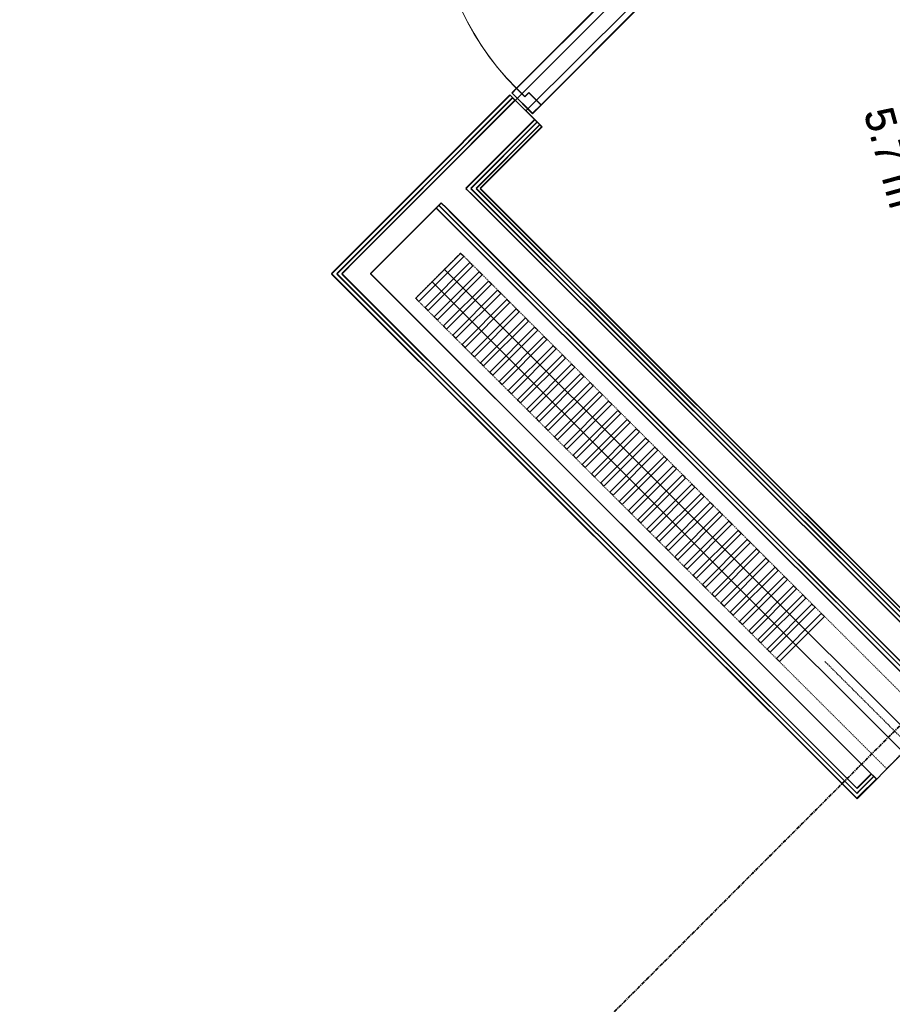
# Model space of a CAD drawing. Header units: millimetres. Extents: x 1589461 to 1701858, y 2333614 to 2610588.
# Tile 41 of 50: x 1665960 to 1668965, y 2586593 to 2589984. Entities that reach past the tile are written whole.
import ezdxf

# ---------------------------------------------------------------- set-up
doc = ezdxf.new("R2010")
doc.units = ezdxf.units.MM
for name, pattern in [('zv001-h02-a-200-1-0001$0$Grid Line', [22.225, 12.7, -3.175, 3.175, -3.175]), ('zv001-h02-a-200-1-0001$0$IMPORT-Stipling _2_', [4, 2, -2]), ('zv001-h02-a-200-1-0001$0$IMPORT-Under snittplan _3_', [6, 4, -2])]:
    doc.linetypes.add(name, pattern=pattern)
doc.layers.add('isy-zv001-h02$0$A862-N-RLin', color=255, linetype='Continuous')
for name, color, linetype, lineweight in [('zv001-h02-a-200-1-0001$0$24_Dør', 7, 'Continuous', 0), ('zv001-h02-a-200-1-0001$0$24_Innervegg', 7, 'Continuous', 0), ('zv001-h02-a-200-1-0001$0$822_Akselinjer', 7, 'Continuous', 0), ('zv001-h02-a-200-1-0001$0$83_Tekst', 7, 'Continuous', 0)]:
    doc.layers.add(name, color=color, linetype=linetype, lineweight=lineweight)
doc.styles.add('zv001-h02-a-200-1-0001$0$Arial_9', font='arial.ttf', dxfattribs={"height": 150})

msp = doc.modelspace()

# ---------------------------------------------------------------- linework, layer by layer
at = {"layer": 'isy-zv001-h02$0$A862-N-RLin'}
msp.add_lwpolyline([(1665668.3, 2593353.9), (1666518.8, 2592505.6), (1666500.6, 2592487.5), (1668456.9, 2590535.1), (1668361.7, 2590439.8), (1668379.8, 2590420.8), (1667666.1, 2589706.1), (1667648.1, 2589725.1), (1667033.7, 2589108.1), (1668843.4, 2587301), (1669002.6, 2587460.4), (1676263.6, 2580188.3)], dxfattribs=at)
msp.add_lwpolyline([(1668471.8, 2590328.9), (1668464.7, 2590336), (1668464.7, 2590336), (1668418.5, 2590382), (1667703.2, 2589670), (1667750.7, 2589622.6), (1667750.7, 2589622.6), (1667758.6, 2589614.7), (1667546.6, 2589402.4), (1669136.1, 2587815.3), (1670923.3, 2589605.2), (1669333.8, 2591192.2)], close=True, dxfattribs=at)
at = {"layer": 'zv001-h02-a-200-1-0001$0$24_Dør'}
for p, q in [((1667670.7, 2589747.7), (1668339.1, 2590417.1)), ((1667671, 2589746.4), (1668339.5, 2590415.8)), ((1667741.4, 2589677.1), (1668409.9, 2590346.5)), ((1667741.8, 2589675.7), (1668410.2, 2590345.1)), ((1667670.7, 2589747.7), (1667655.1, 2589732.1)), ((1667671, 2589746.4), (1667655.5, 2589730.8)), ((1667670.7, 2589747.7), (1667699, 2589719.4)), ((1667671, 2589746.4), (1667699.3, 2589718.1)), ((1667655.1, 2589732.1), (1667725.9, 2589661.5)), ((1667655.5, 2589730.8), (1667726.2, 2589660.2)), ((1667713.1, 2589733.6), (1667699, 2589719.4)), ((1667713.5, 2589732.3), (1667699.3, 2589718.1)), ((1667713.1, 2589733.6), (1667755.6, 2589691.2)), ((1667713.5, 2589732.3), (1667755.9, 2589689.9)), ((1667725.9, 2589661.5), (1667755.6, 2589691.2)), ((1667726.2, 2589660.2), (1667755.9, 2589689.9))]:
    msp.add_line(p, q, dxfattribs=at)
for centre in [(1668339.1, 2590417.1), (1668339.5, 2590415.8)]:
    msp.add_arc(centre, 946, 135.0424, 225.0424, dxfattribs=at)
at = {"layer": 'zv001-h02-a-200-1-0001$0$24_Innervegg'}
for p, q in [((1667648.1, 2589725.1), (1667326.6, 2589403.1)), ((1667648.4, 2589723.7), (1667326.9, 2589401.8)), ((1667353.4, 2589411.6), (1667657.3, 2589715.9)), ((1667353.8, 2589410.3), (1667657.6, 2589714.6)), ((1667361.9, 2589403.1), (1667665.7, 2589707.4)), ((1667362.3, 2589401.8), (1667666.1, 2589706.1)), ((1667750.7, 2589622.6), (1667648.1, 2589725.1)), ((1667751, 2589621.3), (1667648.4, 2589723.7)), ((1667496.3, 2589403.2), (1667733, 2589640.3)), ((1667496.6, 2589401.9), (1667733.3, 2589639)), ((1667513.2, 2589403.2), (1667741.5, 2589631.8)), ((1667513.6, 2589401.9), (1667741.8, 2589630.5)), ((1667531.6, 2589403.3), (1667750.7, 2589622.6)), ((1667532, 2589401.9), (1667751, 2589621.3)), ((1667750.7, 2589622.6), (1667538.7, 2589410.3)), ((1667751, 2589621.3), (1667539.1, 2589409)), ((1667545.8, 2589403.3), (1667757.7, 2589615.6)), ((1667546.1, 2589401.9), (1667758.1, 2589614.2)), ((1667757.7, 2589615.6), (1667750.7, 2589622.6)), ((1667758.1, 2589614.2), (1667751, 2589621.3)), ((1667326.6, 2589403.1), (1667100.5, 2589176.7)), ((1667326.9, 2589401.8), (1667100.8, 2589175.3)), ((1667345, 2589403.1), (1667335.8, 2589393.9)), ((1667345.3, 2589401.8), (1667336.1, 2589392.6)), ((1667353.4, 2589394.6), (1667344.3, 2589385.4)), ((1667345, 2589403.1), (1667353.4, 2589411.6)), ((1667345.3, 2589401.8), (1667353.8, 2589410.3)), ((1667361.9, 2589403.1), (1667353.4, 2589394.6)), ((1667362.3, 2589401.8), (1667353.8, 2589393.3)), ((1667504.8, 2589394.7), (1667496.3, 2589403.2)), ((1667505.1, 2589393.4), (1667496.6, 2589401.9)), ((1667514, 2589385.6), (1667504.8, 2589394.7)), ((1667522.4, 2589394.1), (1667513.2, 2589403.2)), ((1667522.8, 2589392.7), (1667513.6, 2589401.9)), ((1667538.7, 2589410.3), (1667531.6, 2589403.3)), ((1667531.6, 2589403.3), (1669129.1, 2587808.1)), ((1669136.2, 2587801.1), (1667531.6, 2589403.3)), ((1667539.1, 2589409), (1667532, 2589401.9)), ((1667532, 2589401.9), (1669129.4, 2587806.8)), ((1669136.5, 2587799.8), (1667532, 2589401.9)), ((1669136.2, 2587815.2), (1667545.8, 2589403.3)), ((1669136.5, 2587813.9), (1667546.1, 2589401.9)), ((1667335.8, 2589393.9), (1667109.7, 2589167.5)), ((1667336.1, 2589392.6), (1667110, 2589166.2)), ((1667344.3, 2589385.4), (1667118.2, 2589159)), ((1667344.6, 2589384.1), (1667118.5, 2589157.7)), ((1667353.8, 2589393.3), (1667344.6, 2589384.1)), ((1667514.3, 2589384.2), (1667505.1, 2589393.4)), ((1669118.5, 2587783.4), (1667514, 2589385.6)), ((1669118.9, 2587782.1), (1667514.3, 2589384.2)), ((1669127, 2587791.9), (1667522.4, 2589394.1)), ((1669127.3, 2587790.6), (1667522.8, 2589392.7)), ((1667167.7, 2589109.5), (1667393.8, 2589336)), ((1667168, 2589108.2), (1667394.2, 2589334.7)), ((1667403, 2589345.2), (1667393.8, 2589336)), ((1667393.8, 2589336), (1667429.2, 2589300.6)), ((1667403.3, 2589343.9), (1667394.2, 2589334.7)), ((1667394.2, 2589334.7), (1667429.5, 2589299.3)), ((1667411.5, 2589353.7), (1667403, 2589345.2)), ((1667438.4, 2589309.8), (1667403, 2589345.2)), ((1667411.8, 2589352.3), (1667403.3, 2589343.9)), ((1667438.7, 2589308.5), (1667403.3, 2589343.9)), ((1667429.1, 2589336), (1667411.5, 2589353.7)), ((1667429.5, 2589334.7), (1667411.8, 2589352.3)), ((1667446.8, 2589318.3), (1667429.1, 2589336)), ((1667447.2, 2589317), (1667429.5, 2589334.7)), ((1667429.2, 2589300.6), (1669033.7, 2587698.5)), ((1667429.5, 2589299.3), (1669034.1, 2587697.2)), ((1669042.9, 2587707.7), (1667438.4, 2589309.8)), ((1669043.3, 2587706.4), (1667438.7, 2589308.5)), ((1669051.4, 2587716.2), (1667446.8, 2589318.3)), ((1669051.7, 2587714.8), (1667447.2, 2589317)), ((1667100.5, 2589176.7), (1667042.5, 2589118.6)), ((1667100.8, 2589175.3), (1667042.9, 2589117.3)), ((1667060.2, 2589117.9), (1667109.7, 2589167.5)), ((1667060.6, 2589116.6), (1667110, 2589166.2)), ((1667068.7, 2589109.5), (1667118.2, 2589159)), ((1667069, 2589108.1), (1667118.5, 2589157.7)), ((1667042.5, 2589118.6), (1667033.3, 2589109.4)), ((1667033.3, 2589109.4), (1668843.1, 2587302.4)), ((1667042.9, 2589117.3), (1667033.7, 2589108.1)), ((1667033.7, 2589108.1), (1668843.4, 2587301)), ((1667051.7, 2589109.5), (1667060.2, 2589117.9)), ((1668843.1, 2587320.7), (1667051.7, 2589109.5)), ((1667052.1, 2589108.1), (1667060.6, 2589116.6)), ((1668843.4, 2587319.4), (1667052.1, 2589108.1)), ((1668843.1, 2587337.7), (1667068.7, 2589109.5)), ((1668843.4, 2587336.4), (1667069, 2589108.1)), ((1668892.5, 2587387.2), (1667167.7, 2589109.5)), ((1668892.9, 2587385.9), (1667168, 2589108.2)), ((1668843.1, 2587337.7), (1668892.5, 2587387.2)), ((1668843.1, 2587302.4), (1668910.2, 2587369.6)), ((1668843.4, 2587336.4), (1668892.9, 2587385.9)), ((1668851.5, 2587329.2), (1668901, 2587378.8)), ((1668851.9, 2587327.9), (1668901.4, 2587377.4)), ((1668852.3, 2587311.6), (1668910.2, 2587369.6)), ((1668852.6, 2587310.2), (1668910.6, 2587368.3)), ((1668901, 2587378.8), (1668892.5, 2587387.2)), ((1668901.4, 2587377.4), (1668892.9, 2587385.9)), ((1668910.2, 2587369.6), (1668901, 2587378.8)), ((1668910.6, 2587368.3), (1668901.4, 2587377.4)), ((1668843.1, 2587320.7), (1668851.5, 2587329.2)), ((1668843.4, 2587319.4), (1668851.9, 2587327.9)), ((1668843.1, 2587302.4), (1668852.3, 2587311.6)), ((1668843.4, 2587301), (1668852.6, 2587310.2))]:
    msp.add_line(p, q, dxfattribs=at)
at = {"layer": 'zv001-h02-a-200-1-0001$0$24_Innervegg', "linetype": 'zv001-h02-a-200-1-0001$0$IMPORT-Under snittplan _3_'}
msp.add_line((1668733.1, 2587773.5), (1676217.7, 2580299.9), dxfattribs=at)
at = {"layer": 'zv001-h02-a-200-1-0001$0$24_Innervegg', "linetype": 'zv001-h02-a-200-1-0001$0$IMPORT-Stipling _2_'}
msp.add_lwpolyline([(1669100.7, 2587560.3), (1667478.4, 2589180.3), (1667322.9, 2589024.6), (1668945.2, 2587404.7)], close=True, dxfattribs=at)
at = {"layer": 'zv001-h02-a-200-1-0001$0$24_Innervegg', "flags": 128}
for points in [[(1667489, 2589168.6), (1667334.5, 2589013.9), (1667323.9, 2589024.5), (1667478.4, 2589179.2)], [(1667520.8, 2589136.8), (1667366.4, 2588982.1), (1667355.8, 2588992.7), (1667510.2, 2589147.4)], [(1667422.3, 2589123.1), (1673610.3, 2582944.2), (1673567.9, 2582901.8), (1667380, 2589080.6)], [(1667552.7, 2589105), (1667398.2, 2588950.3), (1667387.6, 2588960.9), (1667542.1, 2589115.6)], [(1667584.5, 2589073.2), (1667430.1, 2588918.5), (1667419.4, 2588929.1), (1667573.9, 2589083.8)], [(1667616.4, 2589041.4), (1667461.9, 2588886.7), (1667451.3, 2588897.3), (1667605.8, 2589052)], [(1667648.2, 2589009.6), (1667493.7, 2588854.9), (1667483.1, 2588865.5), (1667637.6, 2589020.2)], [(1667680.1, 2588977.8), (1667525.6, 2588823.1), (1667515, 2588833.7), (1667669.4, 2588988.4)], [(1667711.9, 2588946), (1667557.4, 2588791.3), (1667546.8, 2588801.9), (1667701.3, 2588956.6)], [(1667743.7, 2588914.2), (1667589.3, 2588759.5), (1667578.7, 2588770.1), (1667733.1, 2588924.8)], [(1667775.6, 2588882.4), (1667621.1, 2588727.7), (1667610.5, 2588738.3), (1667765, 2588893)], [(1667807.4, 2588850.6), (1667653, 2588695.9), (1667642.3, 2588706.5), (1667796.8, 2588861.2)], [(1667839.3, 2588818.8), (1667684.8, 2588664.1), (1667674.2, 2588674.7), (1667828.7, 2588829.4)], [(1667871.1, 2588787), (1667716.6, 2588632.3), (1667706, 2588642.9), (1667860.5, 2588797.6)], [(1667903, 2588755.2), (1667748.5, 2588600.5), (1667737.9, 2588611.1), (1667892.3, 2588765.8)], [(1667934.8, 2588723.4), (1667780.3, 2588568.7), (1667769.7, 2588579.3), (1667924.2, 2588734)], [(1667966.6, 2588691.6), (1667812.2, 2588536.9), (1667801.6, 2588547.5), (1667956, 2588702.2)], [(1667998.5, 2588659.8), (1667844, 2588505.1), (1667833.4, 2588515.7), (1667987.9, 2588670.4)], [(1668030.3, 2588628), (1667875.9, 2588473.3), (1667865.3, 2588483.9), (1668019.7, 2588638.6)], [(1668062.2, 2588596.3), (1667907.7, 2588441.6), (1667897.1, 2588452.2), (1668051.6, 2588606.9)], [(1668094, 2588564.5), (1667939.6, 2588409.8), (1667928.9, 2588420.4), (1668083.4, 2588575.1)], [(1668125.9, 2588532.7), (1667971.4, 2588378), (1667960.8, 2588388.6), (1668115.3, 2588543.3)], [(1668157.7, 2588500.9), (1668003.2, 2588346.2), (1667992.6, 2588356.8), (1668147.1, 2588511.5)], [(1668189.6, 2588469.1), (1668035.1, 2588314.4), (1668024.5, 2588325), (1668178.9, 2588479.7)], [(1668221.4, 2588437.3), (1668066.9, 2588282.6), (1668056.3, 2588293.2), (1668210.8, 2588447.9)], [(1668253.2, 2588405.5), (1668098.8, 2588250.8), (1668088.2, 2588261.4), (1668242.6, 2588416.1)], [(1668285.1, 2588373.7), (1668130.6, 2588219), (1668120, 2588229.6), (1668274.5, 2588384.3)], [(1668316.9, 2588341.9), (1668162.5, 2588187.2), (1668151.8, 2588197.8), (1668306.3, 2588352.5)], [(1668348.8, 2588310.1), (1668194.3, 2588155.4), (1668183.7, 2588166), (1668338.2, 2588320.7)], [(1668380.6, 2588278.3), (1668226.1, 2588123.6), (1668215.5, 2588134.2), (1668370, 2588288.9)], [(1668412.5, 2588246.5), (1668258, 2588091.8), (1668247.4, 2588102.4), (1668401.8, 2588257.1)], [(1668444.3, 2588214.7), (1668289.8, 2588060), (1668279.2, 2588070.6), (1668433.7, 2588225.3)], [(1668476.1, 2588182.9), (1668321.7, 2588028.2), (1668311.1, 2588038.8), (1668465.5, 2588193.5)], [(1668508, 2588151.1), (1668353.5, 2587996.4), (1668342.9, 2588007), (1668497.4, 2588161.7)], [(1668539.8, 2588119.3), (1668385.4, 2587964.6), (1668374.7, 2587975.2), (1668529.2, 2588129.9)], [(1668571.7, 2588087.5), (1668417.2, 2587932.8), (1668406.6, 2587943.4), (1668561.1, 2588098.1)], [(1668603.5, 2588055.7), (1668449, 2587901), (1668438.4, 2587911.6), (1668592.9, 2588066.3)], [(1668635.4, 2588023.9), (1668480.9, 2587869.2), (1668470.3, 2587879.8), (1668624.7, 2588034.5)], [(1668667.2, 2587992.1), (1668512.7, 2587837.4), (1668502.1, 2587848), (1668656.6, 2588002.7)], [(1668699, 2587960.3), (1668544.6, 2587805.6), (1668534, 2587816.2), (1668688.4, 2587970.9)], [(1668730.9, 2587928.5), (1668576.4, 2587773.8), (1668565.8, 2587784.4), (1668720.3, 2587939.1)]]:
    msp.add_lwpolyline(points, close=True, dxfattribs=at)
at = {"layer": 'zv001-h02-a-200-1-0001$0$822_Akselinjer', "color": 251, "linetype": 'zv001-h02-a-200-1-0001$0$Grid Line', "true_color": 0x636466}
for p, q in [((1675586, 2594156.1), (1655573.1, 2574113.6)), ((1675585.6, 2594157.5), (1655573.6, 2574115.9))]:
    msp.add_line(p, q, dxfattribs=at)

# ---------------------------------------------------------------- texts
at = {"layer": 'zv001-h02-a-200-1-0001$0$83_Tekst', "linetype": 'Continuous', "char_height": 100.07, "width": 990.248, "attachment_point": 1, "rotation": 285.4319, "style": 'zv001-h02-a-200-1-0001$0$Arial_9'}
for insert in [(1668962.1, 2589691.6), (1668965.1, 2589690.9)]:
    msp.add_mtext('5.7 m²', dxfattribs=dict(at, insert=insert))

doc.saveas('drawing.dxf')
